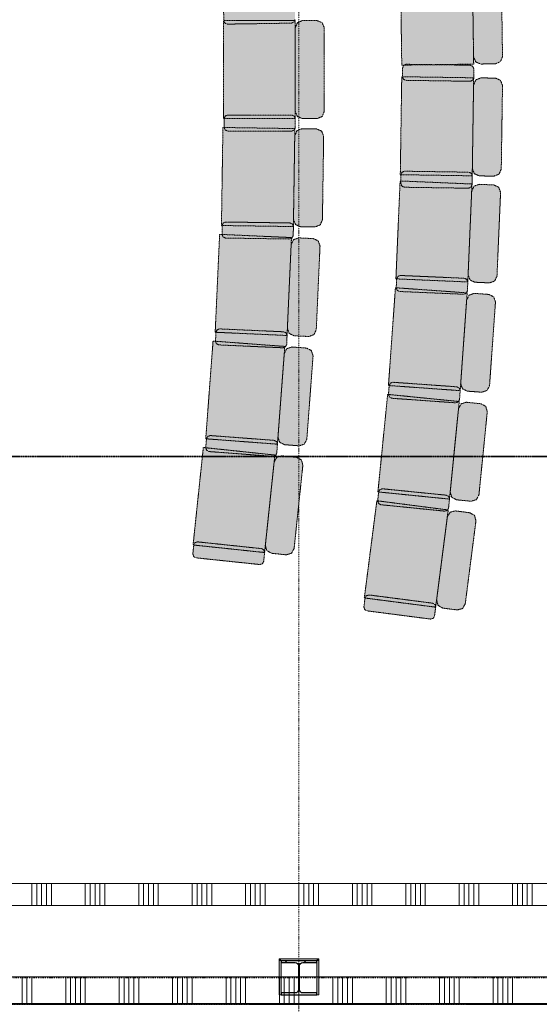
# Model space of a CAD drawing. Extents: x 0 to 92550, y 0 to 59400.
# Tile 62 of 94: x 34170 to 37089, y 28001 to 33526. Entities that reach past the tile are written whole.
import ezdxf
from ezdxf.xclip import XClip

# ---------------------------------------------------------------- set-up
doc = ezdxf.new("R2010")
doc.units = 0
doc.header["$MEASUREMENT"] = 0
doc.header["$XCLIPFRAME"] = 0
for name, pattern in [('Streep-punt fijn', [1251.000023, 626.000023, -312.5, 0, -312.5]), ('Streep-streepje', [1300, 1000, -100, 100, -100]), ('Streeplijn fijn', [234.119993, 155.999994, -78.119999]), ('Streeplijn grof', [937.5, 625, -312.5])]:
    doc.linetypes.add(name, pattern=pattern)
for name, color, linetype in [('ZZ 22 Binnenwand metal stud', 7, 'Continuous'), ('ZZ 28 HDC staalconstructies', 7, 'Continuous'), ('ZZ 34 Balustrades', 7, 'Continuous'), ('ZZ 42 Aftimmerwerk algemeen', 7, 'Continuous'), ('ZZ 43 Vloerafwerking algemeen', 7, 'Continuous'), ('ZZ 72 Vaste inrichting', 7, 'Continuous'), ('ZZ A Stramien', 7, 'Continuous'), ('ZZ B Bouwbesluitlijnen', 7, 'Continuous'), ('ZZ Markers doorsnede', 7, 'Continuous'), ('ZZ Zone Gebruiksruimten', 7, 'Continuous')]:
    doc.layers.add(name, color=color, linetype=linetype)

# ---------------------------------------------------------------- blocks, each defined once
blk = doc.blocks.new('*X37')
at = {"layer": 'ZZ 22 Binnenwand metal stud', "color": 7, "linetype": 'Continuous', "lineweight": 5, "ltscale": 0.01}
for p, q in [((34184, 28005), (34184, 28155)), ((34211.4, 28005), (34211.4, 28155)), ((34238.9, 28005), (34238.9, 28155)), ((34429.1, 28005), (34429.1, 28155)), ((34456.6, 28005), (34456.6, 28155)), ((34484, 28005), (34484, 28155)), ((34511.4, 28005), (34511.4, 28155)), ((34538.9, 28005), (34538.9, 28155)), ((34729.1, 28005), (34729.1, 28155)), ((34756.6, 28005), (34756.6, 28155)), ((34784, 28005), (34784, 28155)), ((34811.4, 28005), (34811.4, 28155)), ((34838.9, 28005), (34838.9, 28155)), ((35029.1, 28005), (35029.1, 28155)), ((35056.6, 28005), (35056.6, 28155)), ((35084, 28005), (35084, 28155)), ((35111.4, 28005), (35111.4, 28155)), ((35138.9, 28005), (35138.9, 28155)), ((35329.1, 28005), (35329.1, 28155)), ((35356.6, 28005), (35356.6, 28155)), ((35384, 28005), (35384, 28155)), ((35411.4, 28005), (35411.4, 28155)), ((35438.9, 28005), (35438.9, 28155)), ((35629.1, 28005), (35629.1, 28155)), ((35656.6, 28005), (35656.6, 28155)), ((35684, 28005), (35684, 28155)), ((35711.4, 28005), (35711.4, 28155)), ((35738.9, 28005), (35738.9, 28155)), ((35929.1, 28005), (35929.1, 28155)), ((35956.6, 28005), (35956.6, 28155)), ((35984, 28005), (35984, 28155)), ((36011.4, 28005), (36011.4, 28155)), ((36038.9, 28005), (36038.9, 28155)), ((36229.1, 28005), (36229.1, 28155)), ((36256.6, 28005), (36256.6, 28155)), ((36284, 28005), (36284, 28155)), ((36311.4, 28005), (36311.4, 28155)), ((36338.9, 28005), (36338.9, 28155)), ((36529.1, 28005), (36529.1, 28155)), ((36556.6, 28005), (36556.6, 28155)), ((36584, 28005), (36584, 28155)), ((36611.4, 28005), (36611.4, 28155)), ((36638.9, 28005), (36638.9, 28155)), ((36829.1, 28005), (36829.1, 28155)), ((36856.6, 28005), (36856.6, 28155)), ((36884, 28005), (36884, 28155)), ((36911.4, 28005), (36911.4, 28155)), ((36938.9, 28005), (36938.9, 28155))]:
    blk.add_line(p, q, dxfattribs=at)
blk = doc.blocks.new('*X43')
at = {"layer": 'ZZ 22 Binnenwand metal stud', "color": 7, "linetype": 'Continuous', "lineweight": 5, "ltscale": 0.01}
for p, q in [((34238.9, 28680), (34238.9, 28611.6)), ((34266.3, 28680), (34266.3, 28611.6)), ((34293.7, 28680), (34293.7, 28611.6)), ((34321.2, 28680), (34321.2, 28611.6)), ((34348.6, 28680), (34348.6, 28611.6)), ((34538.9, 28680), (34538.9, 28611.6)), ((34566.3, 28680), (34566.3, 28611.6)), ((34593.7, 28680), (34593.7, 28611.6)), ((34621.2, 28680), (34621.2, 28611.6)), ((34648.6, 28680), (34648.6, 28611.6)), ((34838.9, 28680), (34838.9, 28611.6)), ((34866.3, 28680), (34866.3, 28611.6)), ((34893.7, 28680), (34893.7, 28611.6)), ((34921.2, 28680), (34921.2, 28611.6)), ((34948.6, 28680), (34948.6, 28611.6)), ((35138.9, 28680), (35138.9, 28611.6)), ((35166.3, 28680), (35166.3, 28611.6)), ((35193.7, 28680), (35193.7, 28611.6)), ((35221.2, 28680), (35221.2, 28611.6)), ((35248.6, 28680), (35248.6, 28611.6)), ((35438.9, 28680), (35438.9, 28611.6)), ((35466.3, 28680), (35466.3, 28611.6)), ((35493.7, 28680), (35493.7, 28611.6)), ((35521.2, 28680), (35521.2, 28611.6)), ((35548.6, 28680), (35548.6, 28611.6)), ((35738.9, 28680), (35738.9, 28611.6)), ((35766.3, 28680), (35766.3, 28611.6)), ((35793.7, 28680), (35793.7, 28611.6)), ((35821.2, 28680), (35821.2, 28611.6)), ((35848.6, 28680), (35848.6, 28611.6)), ((36038.9, 28680), (36038.9, 28611.6)), ((36066.3, 28680), (36066.3, 28611.6)), ((36093.7, 28680), (36093.7, 28611.6)), ((36121.2, 28680), (36121.2, 28611.6)), ((36148.6, 28680), (36148.6, 28611.6)), ((36338.9, 28680), (36338.9, 28611.6)), ((36366.3, 28680), (36366.3, 28611.6)), ((36393.7, 28680), (36393.7, 28611.6)), ((36421.2, 28680), (36421.2, 28611.6)), ((36448.6, 28680), (36448.6, 28611.6)), ((36638.9, 28680), (36638.9, 28611.6)), ((36666.3, 28680), (36666.3, 28611.6)), ((36693.7, 28680), (36693.7, 28611.6)), ((36721.2, 28680), (36721.2, 28611.6)), ((36748.6, 28680), (36748.6, 28611.6)), ((36938.9, 28680), (36938.9, 28611.6)), ((36966.3, 28680), (36966.3, 28611.6)), ((36993.7, 28680), (36993.7, 28611.6)), ((37021.2, 28680), (37021.2, 28611.6)), ((37048.6, 28680), (37048.6, 28611.6)), ((34238.9, 28611.6), (34238.9, 28555)), ((34266.3, 28611.6), (34266.3, 28555)), ((34293.7, 28611.6), (34293.7, 28555)), ((34321.2, 28611.6), (34321.2, 28555)), ((34348.6, 28611.6), (34348.6, 28555)), ((34538.9, 28611.6), (34538.9, 28555)), ((34566.3, 28611.6), (34566.3, 28555)), ((34593.7, 28611.6), (34593.7, 28555)), ((34621.2, 28611.6), (34621.2, 28555)), ((34648.6, 28611.6), (34648.6, 28555)), ((34838.9, 28611.6), (34838.9, 28555)), ((34866.3, 28611.6), (34866.3, 28555)), ((34893.7, 28611.6), (34893.7, 28555)), ((34921.2, 28611.6), (34921.2, 28555)), ((34948.6, 28611.6), (34948.6, 28555)), ((35138.9, 28611.6), (35138.9, 28555)), ((35166.3, 28611.6), (35166.3, 28555)), ((35193.7, 28611.6), (35193.7, 28555)), ((35221.2, 28611.6), (35221.2, 28555)), ((35248.6, 28611.6), (35248.6, 28555)), ((35438.9, 28611.6), (35438.9, 28555)), ((35466.3, 28611.6), (35466.3, 28555)), ((35493.7, 28611.6), (35493.7, 28555)), ((35521.2, 28611.6), (35521.2, 28555)), ((35548.6, 28611.6), (35548.6, 28555)), ((35738.9, 28611.6), (35738.9, 28555)), ((35766.3, 28611.6), (35766.3, 28555)), ((35793.7, 28611.6), (35793.7, 28555)), ((35821.2, 28611.6), (35821.2, 28555)), ((35848.6, 28611.6), (35848.6, 28555)), ((36038.9, 28611.6), (36038.9, 28555)), ((36066.3, 28611.6), (36066.3, 28555)), ((36093.7, 28611.6), (36093.7, 28555)), ((36121.2, 28611.6), (36121.2, 28555)), ((36148.6, 28611.6), (36148.6, 28555)), ((36338.9, 28611.6), (36338.9, 28555)), ((36366.3, 28611.6), (36366.3, 28555)), ((36393.7, 28611.6), (36393.7, 28555)), ((36421.2, 28611.6), (36421.2, 28555)), ((36448.6, 28611.6), (36448.6, 28555)), ((36638.9, 28611.6), (36638.9, 28555)), ((36666.3, 28611.6), (36666.3, 28555)), ((36693.7, 28611.6), (36693.7, 28555)), ((36721.2, 28611.6), (36721.2, 28555)), ((36748.6, 28611.6), (36748.6, 28555)), ((36938.9, 28611.6), (36938.9, 28555)), ((36966.3, 28611.6), (36966.3, 28555)), ((36993.7, 28611.6), (36993.7, 28555)), ((37021.2, 28611.6), (37021.2, 28555)), ((37048.6, 28611.6), (37048.6, 28555))]:
    blk.add_line(p, q, dxfattribs=at)
blk = doc.blocks.new('Drawing_1_1', base_point=(5738.9, 6500))
at = {"layer": 'ZZ 28 HDC staalconstructies', "linetype": 'Continuous', "lineweight": 0, "true_color": 0x000000}
h = blk.add_hatch(dxfattribs=at)
h.set_pattern_fill('515_Staal_0001', color=18, style=0, pattern_type=2)
h.set_pattern_definition([(315, (35638.87, 28055), (159.1, 159.1), []), (315, (35585.83, 28001.97), (159.1, 159.1), [])])
h.paths.add_polyline_path([(35838.9, 28055), (35838.9, 28065), (35760.1, 28065, -0.414214), (35742.1, 28083), (35742.1, 28217, -0.414214), (35760.1, 28235), (35838.9, 28235), (35838.9, 28245), (35638.9, 28245), (35638.9, 28235), (35717.6, 28235, -0.414214), (35735.6, 28217), (35735.6, 28083, -0.414214), (35717.6, 28065), (35638.9, 28065), (35638.9, 28055)])
at = {"layer": 'ZZ 42 Aftimmerwerk algemeen', "linetype": 'Continuous', "lineweight": 0, "true_color": 0x7f7f7f}
for points in [[(35638.9, 28245), (35626.9, 28257), (35626.9, 28245)], [(35638.9, 28257), (35626.9, 28257), (35638.9, 28245)], [(35626.9, 28245), (35626.9, 28055), (35638.9, 28055), (35638.9, 28245)], [(35638.9, 28245), (35838.9, 28245), (35838.9, 28257), (35638.9, 28257)], [(35838.9, 28245), (35850.9, 28257), (35838.9, 28257)], [(35838.9, 28245), (35850.9, 28245), (35850.9, 28257)], [(35838.9, 28245), (35838.9, 28055), (35850.9, 28055), (35850.9, 28245)]]:
    blk.add_hatch(color=8, dxfattribs=at).paths.add_polyline_path(points)
at = {"layer": 'ZZ 72 Vaste inrichting', "linetype": 'Continuous', "lineweight": 0, "true_color": 0xffffff}
for points in [[(36308.5, 33820.8), (36316.3, 33271), (36720.2, 33276.8), (36712.5, 33826.6)], [(36752.5, 33827.2), (36724.2, 33815.2), (36713.1, 33786.6), (36719.6, 33316.8), (36731.8, 33288.6), (36760.3, 33277.2), (36842.6, 33278.4), (36870.6, 33290.6), (36882.1, 33319), (36875.2, 33789), (36863.2, 33817), (36834.9, 33828.4)], [(35335.6, 33591.2), (35321.7, 33585.2), (35315.8, 33571), (35316.7, 33521), (35322.7, 33507), (35337.1, 33501.2), (35696.8, 33506.6), (35711.1, 33512.8), (35716.6, 33527), (35715.9, 33577), (35709.9, 33591), (35695.6, 33596.6)], [(35314.5, 32971), (35718.5, 32971), (35718.5, 33521), (35314.5, 33521)], [(35758.4, 32971), (35840.9, 32971), (35869.2, 32982.8), (35880.9, 33011), (35880.9, 33481), (35869.2, 33509.2), (35840.9, 33521), (35758.4, 33521), (35730.2, 33509.2), (35718.4, 33481), (35718.4, 33011), (35730.2, 32982.8)], [(36340, 33185.8), (36700, 33180.4), (36714.3, 33186), (36720.3, 33200), (36721, 33250), (36715.5, 33264.2), (36701.2, 33270.4), (36341.2, 33275.8), (36327.1, 33270), (36321.1, 33256), (36320.2, 33206), (36325.9, 33191.8)], [(36308, 32656.2), (36712, 32650), (36720.2, 33200), (36316.2, 33206)], [(36752, 32649.4), (36834.5, 32648.2), (36862.8, 32659.6), (36875, 32687.6), (36882.1, 33157.6), (36870.7, 33186), (36842.6, 33198.2), (36760.2, 33199.4), (36731.9, 33188.2), (36719.7, 33160), (36712.7, 32690), (36723.8, 32661.6)], [(35338.4, 32901), (35698.4, 32901), (35712.7, 32906.8), (35718.5, 32921), (35718.5, 32971), (35712.7, 32985.2), (35698.4, 32991), (35338.4, 32991), (35324.5, 32985.2), (35318.4, 32971), (35318.4, 32921), (35324.5, 32906.8)], [(35303.6, 32371.2), (35707.6, 32365.2), (35715.8, 32915), (35311.8, 32921.2)], [(35747.6, 32364.6), (35830.1, 32363.2), (35858.4, 32374.6), (35870.6, 32402.6), (35877.7, 32872.6), (35866.3, 32901), (35838.2, 32913.2), (35755.8, 32914.4), (35727.5, 32903.2), (35715.3, 32875), (35708.3, 32405.2), (35719.4, 32376.6)], [(36331, 32585.8), (36691, 32580.4), (36705.3, 32586), (36711.3, 32600), (36712, 32650), (36706.5, 32664.4), (36692.2, 32670.4), (36332.2, 32675.8), (36318.1, 32670.2), (36312.1, 32656), (36311.2, 32606), (36316.9, 32591.8)], [(36283.4, 32071.8), (36687, 32054.4), (36710.7, 32604), (36307, 32621.2)], [(36727.1, 32052.8), (36809.5, 32049.2), (36838, 32059.8), (36851.1, 32087.4), (36871.3, 32557), (36860.7, 32585.8), (36832.9, 32598.8), (36750.7, 32602.2), (36721.8, 32591.8), (36709.1, 32564), (36688.9, 32094.4), (36699.3, 32065.6)], [(35326.6, 32300.8), (35686.6, 32295.4), (35700.9, 32301), (35706.9, 32315.2), (35707.6, 32365.2), (35702.1, 32379.4), (35687.8, 32385.4), (35328.1, 32390.8), (35313.7, 32385.2), (35307.7, 32371.2), (35306.8, 32321.2), (35312.7, 32306.8)], [(35268.4, 31772.2), (35672, 31754), (35696.9, 32303.4), (35293.3, 32321.6)], [(35712, 31752.2), (35794.2, 31748.4), (35823, 31758.8), (35836.1, 31786.6), (35857.2, 32256.2), (35846.7, 32285), (35819.1, 32298), (35736.7, 32301.6), (35707.8, 32291.2), (35695, 32263.4), (35673.9, 31794), (35684.2, 31765.2)], [(36304.4, 32000.8), (36664.1, 31985.4), (36678.5, 31990.6), (36685, 32004.6), (36687.1, 32054.4), (36681.8, 32068.8), (36668, 32075.2), (36308.3, 32090.8), (36293.9, 32085.4), (36287.4, 32071.6), (36285.3, 32021.6), (36290.6, 32007.2)], [(36241.5, 31473.4), (36644.3, 31444.6), (36683.6, 31993.2), (36280.7, 32022)], [(36684.3, 31441.6), (36766.4, 31435.8), (36795.4, 31445.4), (36809.3, 31472.8), (36842.6, 31941.6), (36833.1, 31970.6), (36805.7, 31984.4), (36723.5, 31990.2), (36694.5, 31980.6), (36680.7, 31953.2), (36647.3, 31484.4), (36656.9, 31455.4)], [(35289.2, 31701.2), (35648.9, 31685), (35663.3, 31690.2), (35669.8, 31704), (35672.1, 31754), (35666.9, 31768.4), (35652.8, 31774.8), (35293.3, 31791), (35278.9, 31785.8), (35272.5, 31772), (35270.3, 31722), (35275.4, 31707.6)], [(35215.2, 31174.4), (35618, 31144.2), (35659.2, 31692.6), (35256.4, 31722.8)], [(35658, 31141.2), (35740, 31135), (35769.2, 31144.6), (35783.1, 31171.8), (35818.3, 31640.6), (35808.6, 31669.6), (35781.2, 31683.4), (35699.3, 31689.6), (35670, 31680), (35656.2, 31652.8), (35621.1, 31184), (35630.7, 31155)], [(36260.2, 31401.8), (36619.4, 31376.2), (36633.8, 31381), (36640.8, 31394.6), (36644.3, 31444.6), (36639.5, 31459), (36625.9, 31466), (36266.7, 31491.6), (36252.3, 31486.8), (36245.4, 31473), (36241.8, 31423.2), (36246.6, 31408.6)], [(36182.2, 30876.4), (36584.3, 30836), (36639, 31383.4), (36237.1, 31423.6)], [(36624, 30832), (36705.8, 30823.8), (36735.2, 30832.8), (36749.6, 30859.6), (36796.6, 31327.4), (36787.9, 31356.6), (36760.9, 31371.2), (36678.9, 31379.4), (36649.7, 31370.6), (36635.1, 31343.6), (36588.3, 30875.8), (36597, 30846.6)], [(35233.8, 31102.8), (35592.8, 31075.8), (35607.4, 31080.6), (35614.4, 31094.4), (35618, 31144.2), (35613.2, 31158.8), (35599.7, 31165.6), (35240.6, 31192.6), (35226, 31187.8), (35219.2, 31174.2), (35215.4, 31124.2), (35220.2, 31109.8)], [(35144.2, 30578.6), (35545.8, 30536.2), (35603.6, 31083.2), (35201.8, 31125.6)], [(35585.7, 30532), (35667.6, 30523.4), (35697.1, 30532.2), (35711.7, 30559), (35760.8, 31026.4), (35752.2, 31055.8), (35725.3, 31070.4), (35643.4, 31079), (35614.1, 31070.4), (35599.5, 31043.4), (35550, 30576), (35558.8, 30546.6)], [(36199, 30804.4), (36557.3, 30768.4), (36572.1, 30772.8), (36579.3, 30786.4), (36584.3, 30836), (36579.8, 30850.8), (36566.2, 30858), (36208.1, 30894), (36193.5, 30889.6), (36186.3, 30876), (36181.3, 30826.2), (36185.6, 30811.6)], [(36106, 30281.4), (36506.7, 30229.6), (36577.2, 30775), (36176.5, 30826.8)], [(36546.3, 30224.4), (36628, 30214), (36657.7, 30222), (36672.8, 30248.4), (36733.1, 30714.6), (36725, 30744.2), (36698.4, 30759.4), (36616.9, 30770), (36587.2, 30762), (36572.1, 30735.4), (36511.8, 30269.2), (36519.9, 30239.8)], [(35160.6, 30506.4), (35518.6, 30468.8), (35533.5, 30473), (35540.7, 30486.6), (35545.8, 30536.2), (35541.6, 30551), (35528, 30558.2), (35170, 30596), (35155.4, 30591.6), (35148, 30578.2), (35142.9, 30528.4), (35147.2, 30513.8)], [(36120.9, 30209), (36477.9, 30162.8), (36492.7, 30166.8), (36500.2, 30180), (36506.6, 30229.6), (36502.6, 30244.4), (36489.4, 30252), (36132.4, 30298.2), (36117.7, 30294.2), (36110.1, 30280.8), (36103.6, 30231.4), (36107.7, 30216.6)]]:
    blk.add_hatch(color=7, dxfattribs=at).paths.add_polyline_path(points)
at = {"layer": 'ZZ 22 Binnenwand metal stud', "color": 7, "linetype": 'Continuous', "lineweight": 15, "ltscale": 0.01}
blk.add_line((43043.9, 28005), (28523.9, 28005), dxfattribs=at)
at = {"layer": 'ZZ 22 Binnenwand metal stud', "color": 7, "linetype": 'Continuous', "lineweight": 15, "ltscale": 0.01, "flags": 128}
for points in [[(42893.9, 28680), (28523.9, 28680)], [(28523.9, 28555), (42893.9, 28555)], [(42893.9, 28155), (28523.9, 28155)]]:
    blk.add_lwpolyline(points, dxfattribs=at)
at = {"layer": 'ZZ 28 HDC staalconstructies', "color": 7, "linetype": 'Continuous', "lineweight": 25, "ltscale": 0.01, "flags": 128}
blk.add_lwpolyline([(35838.9, 28055), (35838.9, 28065), (35760.1, 28065, -0.414214), (35742.1, 28083), (35742.1, 28217, -0.414214), (35760.1, 28235), (35838.9, 28235), (35838.9, 28245), (35638.9, 28245), (35638.9, 28235), (35717.6, 28235, -0.414214), (35735.6, 28217), (35735.6, 28083, -0.414214), (35717.6, 28065), (35638.9, 28065), (35638.9, 28055)], format="xyb", close=True, dxfattribs=at)
at = {"layer": 'ZZ 42 Aftimmerwerk algemeen', "color": 7, "linetype": 'Continuous', "lineweight": 9, "ltscale": 0.01, "flags": 128}
for points in [[(35626.9, 28257), (35626.9, 28245)], [(35838.9, 28257), (35626.9, 28257)], [(35626.9, 28245), (35626.9, 28055)], [(35638.9, 28245), (35838.9, 28245)], [(35638.9, 28055), (35638.9, 28245)], [(35850.9, 28257), (35838.9, 28257)], [(35838.9, 28245), (35838.9, 28055)], [(35850.9, 28055), (35850.9, 28257)], [(35626.9, 28055), (35638.9, 28055)], [(35850.9, 28055), (35838.9, 28055)]]:
    blk.add_lwpolyline(points, dxfattribs=at)
at = {"layer": 'ZZ 43 Vloerafwerking algemeen', "color": 7, "linetype": 'Continuous', "lineweight": 15, "ltscale": 0.01, "flags": 128}
blk.add_lwpolyline([(28523.9, 28680), (42893.9, 28680), (42893.9, 38145), (28523.9, 38145)], close=True, dxfattribs=at)
at = {"layer": 'ZZ 72 Vaste inrichting', "color": 174, "linetype": 'Streeplijn fijn', "lineweight": 5, "ltscale": 0.01, "true_color": 0x0000aa, "flags": 128}
for points in [[(36308.5, 33820.8), (36316.3, 33271)], [(36720.2, 33276.8), (36712.4, 33826.6)], [(36713, 33786.6), (36719.7, 33316.8)], [(36882.1, 33319), (36875.3, 33789)], [(35315.8, 33571), (35316.6, 33521)], [(35314.4, 32971), (35314.4, 33521)], [(35314.4, 33521), (35718.4, 33521)], [(35316.6, 33521), (35322.6, 33507)], [(35322.6, 33507), (35337, 33501.2)], [(35337, 33501.2), (35696.9, 33506.6)], [(35696.8, 33506.6), (35711, 33512.8)], [(35711, 33512.8), (35716.6, 33527)], [(35718.4, 33521), (35718.4, 32971)], [(35718.4, 33481), (35730.2, 33509.2)], [(35718.4, 33011), (35718.4, 33481)], [(35730.2, 33509.2), (35758.5, 33521)], [(35758.4, 33521), (35840.9, 33521)], [(35840.8, 33521), (35869.3, 33509.2)], [(35869.2, 33509.2), (35880.8, 33481)], [(35880.8, 33481), (35880.8, 33011)], [(36719.6, 33316.8), (36731.9, 33288.6)], [(36870.6, 33290.6), (36882.1, 33319)], [(36316.2, 33271), (36720.2, 33276.8)], [(36321, 33256), (36327, 33270)], [(36327, 33270), (36341.2, 33275.8)], [(36341.2, 33275.8), (36701.2, 33270.5)], [(36701.2, 33270.4), (36715.4, 33264.2)], [(36715.4, 33264.2), (36721, 33250)], [(36731.8, 33288.6), (36760.3, 33277.2)], [(36760.2, 33277.2), (36842.7, 33278.4)], [(36842.6, 33278.4), (36870.7, 33290.6)], [(36308, 32656.2), (36316.2, 33206)], [(36316.2, 33206), (36720.2, 33200)], [(36320.2, 33206), (36321, 33256)], [(36325.8, 33191.8), (36320.3, 33206)], [(36721, 33250), (36720.3, 33200)], [(36340, 33185.8), (36325.9, 33191.8)], [(36700, 33180.4), (36340.1, 33185.8)], [(36714.3, 33186), (36700.1, 33180.4)], [(36720.2, 33200), (36712.1, 32650)], [(36712.6, 32690), (36719.6, 33160)], [(36720.2, 33200), (36714.3, 33186)], [(36719.6, 33160), (36731.9, 33188.2)], [(36731.8, 33188.2), (36760.3, 33199.4)], [(36760.2, 33199.4), (36842.7, 33198.2)], [(36842.6, 33198.2), (36870.7, 33186)], [(36870.6, 33186), (36882.1, 33157.6)], [(36882.1, 33157.6), (36875.1, 32687.6)], [(35318.4, 32971), (35324.4, 32985.2)], [(35324.4, 32985.2), (35338.4, 32991)], [(35338.4, 32991), (35698.4, 32991)], [(35698.4, 32991), (35712.6, 32985.2)], [(35712.6, 32985.2), (35718.4, 32971)], [(35730.2, 32982.8), (35718.5, 33011)], [(35758.4, 32971), (35730.2, 32982.8)], [(35869.2, 32982.8), (35840.8, 32971)], [(35880.8, 33011), (35869.3, 32982.8)], [(35718.4, 32971), (35314.4, 32971)], [(35318.4, 32921), (35318.4, 32971)], [(35718.4, 32971), (35718.4, 32921)], [(35840.8, 32971), (35758.4, 32971)], [(35303.6, 32371.2), (35311.8, 32921.2)], [(35311.8, 32921.2), (35715.8, 32915)], [(35324.4, 32906.8), (35318.5, 32921)], [(35338.4, 32901), (35324.5, 32906.8)], [(35698.4, 32901), (35338.5, 32901)], [(35712.6, 32906.8), (35698.5, 32901)], [(35715.8, 32915), (35707.7, 32365.2)], [(35708.2, 32405.2), (35715.2, 32875)], [(35718.4, 32921), (35712.7, 32906.8)], [(35715.2, 32875), (35727.5, 32903.2)], [(35727.4, 32903.2), (35755.9, 32914.4)], [(35755.8, 32914.4), (35838.3, 32913.2)], [(35838.2, 32913.2), (35866.3, 32901)], [(35866.2, 32901), (35877.7, 32872.6)], [(35877.6, 32872.6), (35870.7, 32402.6)], [(36712, 32650), (36308, 32656.2)], [(36311.2, 32606), (36312, 32656)], [(36312, 32656), (36318, 32670.2)], [(36318, 32670.2), (36332.2, 32675.8)], [(36332.2, 32675.8), (36692.2, 32670.4)], [(36692.2, 32670.4), (36706.4, 32664.4)], [(36706.4, 32664.4), (36712, 32650)], [(36723.8, 32661.6), (36712.6, 32690)], [(36752, 32649.4), (36723.8, 32661.6)], [(36862.8, 32659.6), (36834.4, 32648.2)], [(36875, 32687.6), (36862.8, 32659.6)], [(36283.4, 32071.8), (36307, 32621.2)], [(36307, 32621.2), (36710.6, 32604)], [(36316.8, 32591.8), (36311.3, 32606)], [(36710.6, 32604), (36687.1, 32054.4)], [(36711.2, 32600), (36705.2, 32586)], [(36712, 32650), (36711.3, 32600)], [(36721.9, 32591.8), (36750.6, 32602.2)], [(36750.7, 32602.2), (36832.8, 32598.8)], [(36834.4, 32648.2), (36752, 32649.4)], [(36832.8, 32598.8), (36860.6, 32585.8)], [(36331, 32585.8), (36316.9, 32591.8)], [(36691.1, 32580.4), (36331.1, 32585.8)], [(36688.9, 32094.4), (36709, 32564)], [(36705.2, 32586), (36691.1, 32580.4)], [(36709, 32564), (36721.8, 32591.8)], [(36871.3, 32557), (36851.1, 32087.4)], [(36860.7, 32585.8), (36871.2, 32557)], [(35307.6, 32371.2), (35313.6, 32385.2)], [(35313.6, 32385.2), (35328, 32390.8)], [(35328, 32390.8), (35687.9, 32385.4)], [(35687.8, 32385.4), (35702, 32379.4)], [(35702, 32379.4), (35707.6, 32365.2)], [(35719.4, 32376.6), (35708.2, 32405.2)], [(35747.6, 32364.6), (35719.4, 32376.6)], [(35870.6, 32402.6), (35858.4, 32374.6)], [(35268.4, 31772.2), (35293.3, 32321.6)], [(35293.2, 32321.6), (35696.8, 32303.4)], [(35707.6, 32365.2), (35303.6, 32371.2)], [(35306.8, 32321.2), (35307.6, 32371.2)], [(35312.6, 32306.8), (35306.9, 32321.2)], [(35707.6, 32365.2), (35706.9, 32315.2)], [(35830, 32363.2), (35747.6, 32364.6)], [(35858.4, 32374.6), (35830, 32363.2)], [(35326.6, 32300.8), (35312.7, 32306.8)], [(35686.6, 32295.4), (35326.7, 32300.8)], [(35696.8, 32303.4), (35672, 31754)], [(35700.8, 32301), (35686.7, 32295.4)], [(35695, 32263.4), (35707.8, 32291.2)], [(35706.8, 32315.2), (35700.8, 32301)], [(35707.8, 32291.2), (35736.6, 32301.6)], [(35736.6, 32301.6), (35819.1, 32298)], [(35819, 32298), (35846.6, 32285)], [(35846.7, 32285), (35857.2, 32256.2)], [(35673.8, 31794), (35695, 32263.4)], [(35857.2, 32256.2), (35836.1, 31786.6)], [(36687.1, 32054.4), (36283.5, 32071.8)], [(36285.2, 32021.6), (36287.4, 32071.6)], [(36287.4, 32071.6), (36293.9, 32085.4)], [(36293.8, 32085.4), (36308.2, 32090.8)], [(36308.2, 32090.8), (36668, 32075.2)], [(36668, 32075.2), (36681.9, 32068.8)], [(36681.8, 32068.8), (36687.1, 32054.4)], [(36687.1, 32054.4), (36685.1, 32004.6)], [(36699.3, 32065.6), (36688.9, 32094.4)], [(36727.1, 32052.8), (36699.3, 32065.6)], [(36809.5, 32049.2), (36727, 32052.8)], [(36838, 32059.8), (36809.5, 32049.2)], [(36851.1, 32087.4), (36838.1, 32059.8)], [(36241.5, 31473.4), (36280.7, 32022)], [(36280.7, 32022), (36683.7, 31993.2)], [(36290.6, 32007.2), (36285.2, 32021.6)], [(36304.4, 32000.8), (36290.6, 32007.2)], [(36664.1, 31985.4), (36304.4, 32000.8)], [(36683.6, 31993.2), (36644.3, 31444.6)], [(36678.5, 31990.6), (36664.1, 31985.4)], [(36685, 32004.6), (36678.4, 31990.6)], [(36694.4, 31980.6), (36723.4, 31990.2)], [(36723.5, 31990.2), (36805.6, 31984.4)], [(36647.3, 31484.4), (36680.6, 31953.2)], [(36680.7, 31953.2), (36694.5, 31980.6)], [(36805.6, 31984.4), (36833, 31970.6)], [(36842.6, 31941.6), (36809.3, 31472.8)], [(36833, 31970.6), (36842.6, 31941.6)], [(35672, 31754), (35268.5, 31772.2)], [(35270.2, 31722), (35272.4, 31772)], [(35272.4, 31772), (35278.9, 31785.8)], [(35278.8, 31785.8), (35293.2, 31791)], [(35293.2, 31791), (35652.9, 31774.8)], [(35652.8, 31774.8), (35666.8, 31768.4)], [(35666.8, 31768.4), (35672.1, 31754)], [(35684.2, 31765.2), (35673.9, 31794)], [(35836, 31786.6), (35823.1, 31758.8)], [(35215.2, 31174.4), (35256.4, 31722.8)], [(35256.4, 31722.8), (35659.2, 31692.6)], [(35275.4, 31707.6), (35270.2, 31722)], [(35672, 31754), (35669.9, 31704)], [(35712, 31752.2), (35684.2, 31765.2)], [(35794.2, 31748.4), (35712.1, 31752.2)], [(35823, 31758.8), (35794.3, 31748.4)], [(35289.2, 31701.2), (35275.4, 31707.6)], [(35648.8, 31685), (35289.2, 31701.2)], [(35659.2, 31692.6), (35618, 31144.2)], [(35663.2, 31690.2), (35648.8, 31685)], [(35656.2, 31652.8), (35670.1, 31680)], [(35669.8, 31704), (35663.2, 31690.2)], [(35670.1, 31680), (35699.3, 31689.6)], [(35699.2, 31689.6), (35781.2, 31683.4)], [(35781.2, 31683.4), (35808.6, 31669.6)], [(35808.6, 31669.6), (35818.2, 31640.6)], [(35621, 31184), (35656.3, 31652.8)], [(35818.2, 31640.6), (35783, 31171.8)], [(36252.2, 31486.8), (36266.6, 31491.6)], [(36266.6, 31491.6), (36625.8, 31466)], [(36644.2, 31444.6), (36241.4, 31473.4)], [(36241.8, 31423.2), (36245.4, 31473)], [(36245.5, 31473), (36252.2, 31486.8)], [(36625.8, 31466), (36639.5, 31459)], [(36639.4, 31459), (36644.2, 31444.6)], [(36644.2, 31444.6), (36640.9, 31394.6)], [(36656.8, 31455.4), (36647.3, 31484.4)], [(36684.3, 31441.6), (36656.9, 31455.4)], [(36766.4, 31435.8), (36684.3, 31441.6)], [(36795.4, 31445.4), (36766.4, 31435.8)], [(36809.3, 31472.8), (36795.4, 31445.4)], [(36182.2, 30876.4), (36237.1, 31423.6)], [(36237, 31423.6), (36639.1, 31383.4)], [(36246.6, 31408.6), (36241.8, 31423.2)], [(36260.2, 31401.8), (36246.6, 31408.6)], [(36619.4, 31376.2), (36260.2, 31401.8)], [(36639.1, 31383.4), (36584.2, 30836)], [(36633.8, 31381), (36619.5, 31376.2)], [(36640.8, 31394.6), (36633.9, 31381)], [(36588.2, 30875.8), (36635, 31343.6)], [(36635.1, 31343.6), (36649.7, 31370.6)], [(36649.7, 31370.6), (36678.9, 31379.4)], [(36678.8, 31379.4), (36760.8, 31371.2)], [(36796.7, 31327.4), (36749.7, 30859.6)], [(36760.8, 31371.2), (36787.9, 31356.6)], [(36787.8, 31356.6), (36796.7, 31327.4)], [(35618, 31144.2), (35215.2, 31174.4)], [(35215.4, 31124.2), (35219.2, 31174.2)], [(35219.2, 31174.2), (35226, 31187.8)], [(35226, 31187.8), (35240.6, 31192.6)], [(35240.6, 31192.6), (35599.6, 31165.6)], [(35599.6, 31165.6), (35613.3, 31158.8)], [(35630.6, 31155), (35621, 31184)], [(35783, 31171.8), (35769.2, 31144.6)], [(35144.2, 30578.6), (35201.8, 31125.6)], [(35201.8, 31125.6), (35603.7, 31083.2)], [(35220.2, 31109.8), (35215.4, 31124.2)], [(35233.8, 31102.8), (35220.2, 31109.8)], [(35613.2, 31158.8), (35618, 31144.2)], [(35618, 31144.2), (35614.4, 31094.4)], [(35658, 31141.2), (35630.7, 31155)], [(35740, 31135), (35658.1, 31141.2)], [(35769.2, 31144.6), (35740, 31135)], [(35592.8, 31075.8), (35233.9, 31102.8)], [(35603.6, 31083.2), (35545.9, 30536.2)], [(35607.4, 31080.6), (35592.8, 31075.8)], [(35599.4, 31043.4), (35614.1, 31070.4)], [(35614.4, 31094.4), (35607.5, 31080.6)], [(35614.1, 31070.4), (35643.5, 31079)], [(35643.4, 31079), (35725.2, 31070.4)], [(35725.2, 31070.4), (35752.3, 31055.8)], [(35752.2, 31055.8), (35760.9, 31026.4)], [(35550, 30576), (35599.4, 31043.4)], [(35760.8, 31026.4), (35711.7, 30559)], [(36186.2, 30876), (36193.4, 30889.6)], [(36193.4, 30889.6), (36208.1, 30894)], [(36208.1, 30894), (36566.3, 30858)], [(36181.2, 30826.2), (36186.3, 30876)], [(36584.2, 30836), (36182.2, 30876.4)], [(36566.3, 30858), (36579.9, 30850.8)], [(36584.2, 30836), (36579.2, 30786.4)], [(36579.8, 30850.8), (36584.2, 30836)], [(36597, 30846.6), (36588.2, 30875.8)], [(36624, 30832), (36597, 30846.6)], [(36705.8, 30823.8), (36624.1, 30832)], [(36735.2, 30832.8), (36705.8, 30823.8)], [(36749.6, 30859.6), (36735.3, 30832.8)], [(36106, 30281.4), (36176.5, 30826.8)], [(36176.4, 30826.8), (36577.3, 30775)], [(36185.6, 30811.6), (36181.3, 30826.2)], [(36199, 30804.4), (36185.6, 30811.6)], [(36557.2, 30768.4), (36199, 30804.4)], [(36577.2, 30775), (36506.6, 30229.6)], [(36579.3, 30786.4), (36572.1, 30772.8)], [(36511.8, 30269.2), (36572, 30735.4)], [(36572, 30772.8), (36557.2, 30768.4)], [(36572, 30735.4), (36587.2, 30762)], [(36587.3, 30762), (36616.8, 30770)], [(36616.8, 30770), (36698.5, 30759.4)], [(36698.4, 30759.4), (36725, 30744.2)], [(36725, 30744.2), (36733, 30714.6)], [(36733, 30714.6), (36672.9, 30248.4)], [(35142.8, 30528.4), (35148.1, 30578.2)], [(35545.8, 30536.2), (35144.2, 30578.6)], [(35148, 30578.2), (35155.5, 30591.6)], [(35155.4, 30591.6), (35170.1, 30596)], [(35170, 30596), (35528, 30558.2)], [(35528, 30558.2), (35541.7, 30551)], [(35558.8, 30546.6), (35550, 30576)], [(35711.6, 30559), (35697, 30532.2)], [(35147.2, 30513.8), (35142.9, 30528.4)], [(35160.6, 30506.4), (35147.2, 30513.8)], [(35518.6, 30468.8), (35160.6, 30506.4)], [(35545.8, 30536.2), (35540.6, 30486.6)], [(35541.6, 30551), (35545.9, 30536.2)], [(35585.7, 30532), (35558.8, 30546.6)], [(35667.6, 30523.4), (35585.7, 30532)], [(35697, 30532.2), (35667.6, 30523.4)], [(35533.4, 30473), (35518.6, 30468.8)], [(35540.6, 30486.6), (35533.4, 30473)], [(36103.6, 30231.4), (36110.1, 30280.8)], [(36506.6, 30229.6), (36106, 30281.4)], [(36110, 30280.8), (36117.7, 30294.2)], [(36117.6, 30294.2), (36132.5, 30298.2)], [(36132.5, 30298.2), (36489.5, 30252)], [(36107.6, 30216.6), (36103.6, 30231.4)], [(36489.4, 30252), (36502.6, 30244.4)], [(36506.6, 30229.6), (36500.2, 30180)], [(36502.6, 30244.4), (36506.7, 30229.6)], [(36519.8, 30239.8), (36511.9, 30269.2)], [(36546.3, 30224.4), (36519.9, 30239.8)], [(36628, 30214), (36546.3, 30224.4)], [(36657.6, 30222), (36628.1, 30214)], [(36672.8, 30248.4), (36657.7, 30222)], [(36120.9, 30209), (36107.7, 30216.6)], [(36477.8, 30162.8), (36120.8, 30209)], [(36492.7, 30166.8), (36477.8, 30162.8)], [(36500.2, 30180), (36492.6, 30166.8)]]:
    blk.add_lwpolyline(points, dxfattribs=at)
at = {"layer": 'ZZ A Stramien', "color": 7, "linetype": 'Streep-punt fijn', "lineweight": 9, "ltscale": 0.01}
for p, q in [((35738.9, 6500), (35738.9, 52900)), ((8788.9, 28150), (61238.9, 28150))]:
    blk.add_line(p, q, dxfattribs=at)
at = {"layer": 'ZZ B Bouwbesluitlijnen', "color": 255, "linetype": 'Continuous', "lineweight": 0, "ltscale": 0.01, "flags": 128}
blk.add_lwpolyline([(28371.4, 28002.5), (52706.4, 28002.5), (52706.4, 24697.5), (50606.4, 24697.5), (50606.4, 11218), (60020.9, 11218), (60020.9, 34182), (43520.9, 34182), (43520.9, 48182), (20738.9, 48182), (19796.4, 47413.7), (19796.4, 40012.5), (23638.9, 40012.5), (23638.9, 38400), (28371.4, 38400)], close=True, dxfattribs=at)
at = {"layer": 'ZZ B Bouwbesluitlijnen', "color": 1, "linetype": 'Streeplijn grof', "lineweight": 35, "ltscale": 0.01, "flags": 128}
for points in [[(28371.4, 28002.5), (52706.4, 28002.5)], [(52706.4, 28002.5), (28371.4, 28002.5)]]:
    blk.add_lwpolyline(points, dxfattribs=at)
at = {"layer": 'ZZ Markers doorsnede', "color": 7, "linetype": 'Streep-streepje', "lineweight": 35, "ltscale": 0.01}
blk.add_line((7888.9, 31075), (62138.9, 31075), dxfattribs=at)
at = {"layer": 'ZZ Zone Gebruiksruimten', "color": 255, "linetype": 'Continuous', "lineweight": 0, "ltscale": 0.01, "flags": 128}
blk.add_lwpolyline([(28582.9, 38145), (28582.9, 28680), (42893.9, 28680), (42893.9, 33800), (42893.9, 38145)], close=True, dxfattribs=at)
at = {"layer": 'ZZ 34 Balustrades', "color": 7, "linetype": 'Continuous', "lineweight": 25, "ltscale": 0.01}
for name in ['*X43', '*X37']:
    blk.add_blockref(name, (0, 0), dxfattribs=at)

msp = doc.modelspace()

# ---------------------------------------------------------------- block references
at = {"color": 7, "linetype": 'Continuous', "lineweight": 25, "ltscale": 0.01}
ref = msp.add_blockref('Drawing_1_1', (5738.9, 6500), dxfattribs=at)
XClip(ref).set_block_clipping_path([(1000, 1000), (74950, 58400)])

doc.saveas('drawing.dxf')
